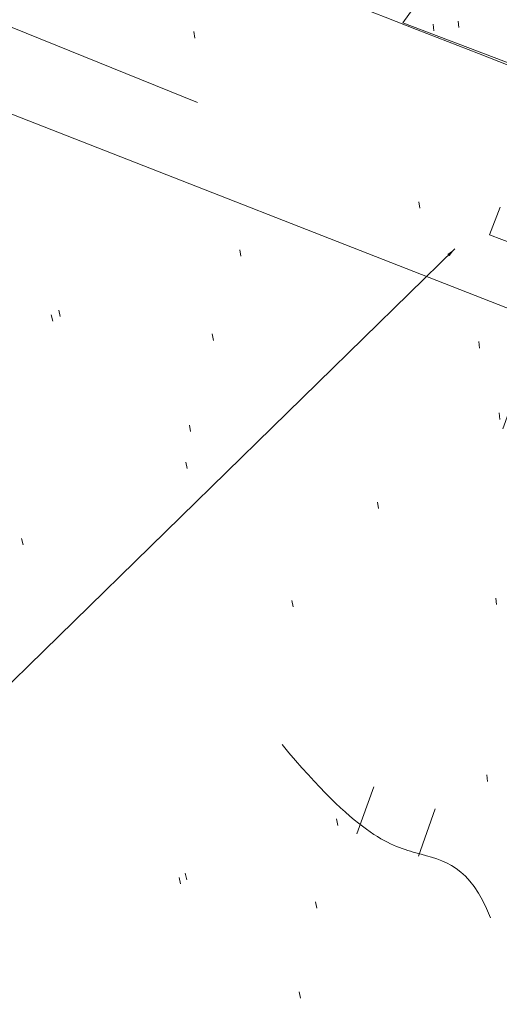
# Model space of a CAD drawing. Extents: x 413123 to 1465301, y 377724 to 504150.
# Tile 64 of 256: x 1463248 to 1463255, y 433248 to 433264. Entities that reach past the tile are written whole.
import ezdxf

# ---------------------------------------------------------------- set-up
doc = ezdxf.new("R2010")
doc.units = 0
doc.header["$MEASUREMENT"] = 0
for name, pattern in [('DGN Style 1', [8.732639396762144, 0.01453018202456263, -8.71810921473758]), ('DGN Style 2', [14.530182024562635, 8.71810921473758, -5.812072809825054]), ('DGN Style 3', [20.34225483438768, 14.53018202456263, -5.812072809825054]), ('DGN Style 4', [23.262821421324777, 11.62414561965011, -5.812072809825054, 0.01453018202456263, -5.812072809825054]), ('DGN Style 5', [10.171127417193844, 4.35905460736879, -5.812072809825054]), ('DGN Style 6', [27.636406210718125, 10.17112741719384, -5.812072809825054, 0.01453018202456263, -5.812072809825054, 0.01453018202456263, -5.812072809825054]), ('DGN Style 7', [29.06036404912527, 13.07716382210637, -5.812072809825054, 4.35905460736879, -5.812072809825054]), ('drainage01', [1.5999968, 0.8499983, -0.7499985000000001]), ('gasex', [0])]:
    doc.linetypes.add(name, pattern=pattern)
for name, color, linetype, lineweight in [('DR_X_Cells', 151, 'DGN Style 2', 0), ('DR_X_Cells (Construction)', 151, 'DGN Style 2', 0), ('DR_X_Storm_Sewer', 151, 'DGN Style 5', 0), ('DR_X_Text', 7, 'Continuous', 0), ('GK_Drainage_Nodes (Construction)', 7, 'Continuous', 53), ('PV_X_Curb', 120, 'DGN Style 1', 0), ('PV_X_EOP', 7, 'DGN Style 3', 0), ('UT_X_Gas', 40, 'gasex', 0), ('UT_X_Misc_Cells', 7, 'Continuous', 0)]:
    doc.layers.add(name, color=color, linetype=linetype, lineweight=lineweight)
doc.layers.add('SV_Observation (Construction)', color=97, linetype='DGN Style 1', lineweight=0, transparency=0.9)
doc.styles.add('X_Straight-Normal LS 0.50_0', font='calibril.ttf')
doc.dimstyles.new('X_Dec-0  Masked  Straight', dxfattribs={"dimtxt": 0.13999972, "dimasz": 0.13999972, "dimexe": 0.06999986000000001, "dimexo": 0.06999986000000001, "dimgap": 0.06999986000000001, "dimtad": 1, "dimdec": 0, "dimzin": 3, "dimdsep": 46, "dimtxsty": 'X_Straight-Normal LS 0.50_0', "dimcen": 0, "dimclrd": 7, "dimclre": 7, "dimaunit": 1, "dimadec": 4, "dimazin": 2, "dimtfac": 1, "dimtdec": 0, "dimtofl": 0, "dimtmove": 1, "dimatfit": 1, "dimfxl": 1, "dimtolj": 1, "dimtzin": 3, "dimlwd": 0, "dimlwe": 0, "dimarcsym": 0})

# ---------------------------------------------------------------- blocks, each defined once
blk = doc.blocks.new('PLP_3')
at = {"layer": 'UT_X_Misc_Cells', "color": 1, "linetype": 'Continuous', "lineweight": 0}
for p, q in [((0.04283333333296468, 0.1599999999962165), (0.08533333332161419, 0.1599999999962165)), ((0.02575000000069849, 0.09624999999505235), (0.08533333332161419, 0.09624999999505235))]:
    blk.add_line(p, q, dxfattribs=at)
at = {"layer": 'UT_X_Misc_Cells', "color": 1, "linetype": 'Continuous', "lineweight": 0, "flags": 128}
blk.add_lwpolyline([(0.0428333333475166, 0.1600000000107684), (-0.03749999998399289, -0.139999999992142), (0.08250000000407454, -0.139999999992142)], dxfattribs=at)
at = {"layer": 'UT_X_Misc_Cells', "color": 1, "linetype": 'Continuous', "lineweight": 0}
blk.add_circle((0, 7.275957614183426e-12), 0.065, dxfattribs=at)
at = {"layer": 'UT_X_Misc_Cells', "color": 1, "linetype": 'Continuous', "lineweight": 0, "extrusion": (0, 0, -1)}
blk.add_arc((-0.08595833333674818, 0.1281250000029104), 0.03188112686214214, 88.8766972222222, 271.1233027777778, dxfattribs=at)
blk = doc.blocks.new('CB22B-X_14')
at = {"layer": 'DR_X_Cells', "color": 151, "linetype": 'Continuous', "lineweight": 0}
for p, q in [((-1.145831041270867, -0.6130853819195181), (0.6130853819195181, 1.145831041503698)), ((-1.145831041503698, 0.5182854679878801), (-0.5182854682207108, 1.145831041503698)), ((-0.5472058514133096, -1.145831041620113), (1.145831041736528, 0.5472058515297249)), ((0.5841649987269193, -1.145831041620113), (1.145831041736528, -0.5841649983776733))]:
    blk.add_line(p, q, dxfattribs=at)
at = {"layer": 'DR_X_Cells', "color": 151, "linetype": 'drainage01', "lineweight": 0}
blk.add_3dface([(-1.666663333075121, 1.666663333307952), (1.666663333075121, 1.666663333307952), (1.666663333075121, -1.666663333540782), (-1.666663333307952, -1.666663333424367)], dxfattribs=at)
at = {"layer": 'DR_X_Cells', "color": 151, "linetype": 'Continuous', "lineweight": 0}
blk.add_3dface([(-1.145831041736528, 1.145831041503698), (1.145831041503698, 1.145831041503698), (1.145831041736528, -1.145831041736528), (-1.145831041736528, -1.145831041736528)], dxfattribs=at)
at = {"layer": 'DR_X_Cells (Construction)', "color": 20, "linetype": 'drainage01', "lineweight": 0}
blk.add_3dface([(-0.9999980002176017, 0.9999979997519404), (0.9999980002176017, 0.9999979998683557), (0.9999980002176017, -0.999997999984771), (-0.9999980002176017, -0.999997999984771)], dxfattribs=at)
at = {"layer": 'GK_Drainage_Nodes (Construction)', "color": 21, "linetype": 'DGN Style 2', "lineweight": 53}
blk.add_point((4.656612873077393e-10, 1.666663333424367), dxfattribs=at)
at = {"layer": 'GK_Drainage_Nodes (Construction)', "color": 61, "linetype": 'DGN Style 6', "lineweight": 53}
for p in [(0, 0.999997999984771), (-0.9999979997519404, 0), (0.9999980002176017, 0), (2.328306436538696e-10, -0.999997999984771)]:
    blk.add_point(p, dxfattribs=at)
at = {"layer": 'GK_Drainage_Nodes (Construction)', "color": 151, "linetype": 'DGN Style 7', "lineweight": 53}
blk.add_point((2.328306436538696e-10, 0), dxfattribs=at)
at = {"layer": 'GK_Drainage_Nodes (Construction)', "color": 21, "linetype": 'DGN Style 5', "lineweight": 53}
blk.add_point((2.328306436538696e-10, 0), dxfattribs=at)
at = {"layer": 'GK_Drainage_Nodes (Construction)', "color": 40, "linetype": 'DGN Style 4', "lineweight": 53}
blk.add_point((2.328306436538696e-10, 0), dxfattribs=at)
at = {"layer": 'GK_Drainage_Nodes (Construction)', "color": 223, "linetype": 'DGN Style 1', "lineweight": 53}
blk.add_point((2.328306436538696e-10, -1.666663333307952), dxfattribs=at)

msp = doc.modelspace()

# ---------------------------------------------------------------- linework, layer by layer
at = {"layer": 'DR_X_Storm_Sewer', "ltscale": 2}
for p, q in [((1463383.17000988, 433210.8671122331, 571.8282416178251), (1463143.657296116, 433307.4346272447, 571.8282416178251)), ((1463382.422141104, 433209.0122019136, 571.8282416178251), (1463142.909427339, 433305.5797169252, 571.8282416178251))]:
    msp.add_line(p, q, dxfattribs=at)
at = {"layer": 'DR_X_Storm_Sewer'}
for p, q in [((1463256.4969804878, 433261.37101763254, 571.4172771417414), (1463252.788902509, 433251.08317407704, 571.4172771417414)), ((1463257.43773802, 433261.03193760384, 571.4172771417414), (1463253.7296600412, 433250.74409404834, 571.4172771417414))]:
    msp.add_line(p, q, dxfattribs=at)
at = {"layer": 'DR_X_Text'}
msp.add_open_spline([(1463251.646048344, 433252.4472658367), (1463252.788902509, 433251.0831740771, 571.4172771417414), (1463253.729660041, 433250.7440940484, 571.4172771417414), (1463254.523182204, 433250.6048926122), (1463254.830076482, 433249.7988543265)], degree=3, dxfattribs=at)
at = {"layer": 'PV_X_Curb'}
for points, knots in [([(1463034.114341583, 433358.5354235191, 570.967442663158), (1463034.382762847, 433357.8525596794, 570.9829174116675), (1463034.902669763, 433356.6746703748, 570.9791408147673), (1463036.322057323, 433354.5205973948, 570.6849760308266), (1463037.748960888, 433352.2020754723, 570.6878951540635), (1463040.018756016, 433349.1857511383, 570.9427811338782), (1463042.639031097, 433346.7780487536, 570.7955674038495), (1463044.970687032, 433345.5933757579, 570.8824061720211), (1463045.921303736, 433345.2188641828, 570.878208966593), (1463051.106075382, 433343.1762354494, 570.8553169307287), (1463056.290847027, 433341.1336067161, 570.8324248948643), (1463061.475618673, 433339.0909779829, 570.809532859), (1463062.018547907, 433338.9041474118, 570.7725412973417), (1463062.561477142, 433338.7173168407, 570.7355497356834), (1463063.104406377, 433338.5304862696, 570.6985581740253), (1463069.657625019, 433335.9461940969, 570.7210719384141), (1463076.21084366, 433333.3619019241, 570.7435857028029), (1463082.764062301, 433330.7776097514, 570.7660994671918), (1463087.246478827, 433329.0023655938, 570.8028168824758), (1463091.728895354, 433327.2271214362, 570.8395342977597), (1463096.211311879, 433325.4518772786, 570.8762517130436), (1463096.878442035, 433325.1897515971, 570.9638925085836), (1463097.545572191, 433324.9276259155, 571.0515333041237), (1463098.212702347, 433324.6655002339, 571.1391740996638), (1463104.831686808, 433322.094946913, 571.1640382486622), (1463111.45067127, 433319.524393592, 571.1889023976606), (1463118.069655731, 433316.953840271, 571.2137665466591), (1463125.957183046, 433313.9138789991, 571.1851535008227), (1463133.844710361, 433310.8739177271, 571.1565404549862), (1463141.732237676, 433307.8339564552, 571.1279274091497), (1463145.767175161, 433306.241790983, 571.1313455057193), (1463149.802112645, 433304.6496255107, 571.134763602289), (1463153.83705013, 433303.0574600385, 571.1381816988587), (1463154.355066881, 433302.8054079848, 571.0924572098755), (1463154.873083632, 433302.5533559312, 571.0467327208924), (1463155.391100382, 433302.3013038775, 571.0010082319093), (1463159.740180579, 433300.5574304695, 571.007755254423), (1463164.089260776, 433298.8135570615, 571.0145022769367), (1463168.438340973, 433297.0696836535, 571.0212492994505), (1463173.76020955, 433294.9893866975, 571.0517121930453), (1463179.082078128, 433292.9090897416, 571.0821750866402), (1463184.403946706, 433290.8287927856, 571.1126379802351), (1463184.927832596, 433290.6024130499, 571.183469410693), (1463185.451718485, 433290.3760333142, 571.254300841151), (1463185.975604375, 433290.1496535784, 571.3251322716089), (1463193.283059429, 433287.4009373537, 571.3274320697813), (1463200.590514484, 433284.6522211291, 571.3297318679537), (1463207.897969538, 433281.9035049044, 571.3320316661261), (1463214.611583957, 433279.3049910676, 571.3660593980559), (1463221.325198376, 433276.7064772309, 571.4000871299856), (1463228.038812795, 433274.1079633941, 571.4341148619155), (1463234.876881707, 433271.4003319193, 571.5030017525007), (1463241.714950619, 433268.6927004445, 571.5718886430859), (1463248.553019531, 433265.9850689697, 571.6407755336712), (1463252.53367608, 433264.4224603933, 571.6987979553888), (1463256.514332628, 433262.8598518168, 571.7568203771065), (1463260.494989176, 433261.2972432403, 571.8148427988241), (1463261.18962272, 433261.0748617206, 571.7422662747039), (1463261.884256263, 433260.8524802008, 571.6696897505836), (1463262.578889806, 433260.6300986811, 571.5971132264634), (1463267.974277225, 433258.4984942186, 571.5913249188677), (1463273.369664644, 433256.3668897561, 571.5855366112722), (1463278.765052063, 433254.2352852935, 571.5797483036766), (1463284.039124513, 433252.1341649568, 571.626583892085), (1463289.313196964, 433250.0330446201, 571.6734194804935), (1463294.587269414, 433247.9319242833, 571.7202550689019), (1463295.147837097, 433247.7325865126, 571.8045569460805), (1463295.70840478, 433247.533248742, 571.8888588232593), (1463296.268972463, 433247.3339109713, 571.9731607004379), (1463303.262539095, 433244.6091737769, 572.0038664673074), (1463310.256105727, 433241.8844365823, 572.034572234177), (1463317.249672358, 433239.1596993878, 572.0652780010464), (1463324.8255847, 433236.206749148, 572.1003223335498), (1463332.401497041, 433233.2537989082, 572.1353666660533), (1463339.977409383, 433230.3008486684, 572.1704109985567), (1463346.624217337, 433227.6724527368, 572.1699621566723), (1463353.271025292, 433225.044056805, 572.1695133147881), (1463359.917833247, 433222.4156608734, 572.1690644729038), (1463363.666535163, 433220.9685334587, 572.1740861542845), (1463367.415237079, 433219.521406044, 572.1791078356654), (1463371.163938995, 433218.0742786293, 572.1841295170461), (1463371.754596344, 433217.8301906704, 572.1047293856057), (1463372.345253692, 433217.5861027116, 572.0253292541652), (1463372.935911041, 433217.3420147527, 571.9459291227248), (1463380.338603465, 433214.4611246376, 571.9041823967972), (1463387.741295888, 433211.5802345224, 571.8624356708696), (1463395.143988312, 433208.6993444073, 571.8206889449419), (1463403.121855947, 433205.5721027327, 571.8539167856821), (1463411.099723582, 433202.4448610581, 571.8871446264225), (1463419.077591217, 433199.3176193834, 571.9203724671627), (1463419.407565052, 433199.1647159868, 571.9396248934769), (1463419.737538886, 433199.0118125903, 571.9588773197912), (1463420.067512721, 433198.8589091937, 571.9781297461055)], [0, 0, 0, 0, 0.004163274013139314, 0.007301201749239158, 0.0146979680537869, 0.01957460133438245, 0.02877745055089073, 0.03448275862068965, 0.03448275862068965, 0.03448275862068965, 0.06896551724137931, 0.06896551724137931, 0.06896551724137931, 0.1034482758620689, 0.1034482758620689, 0.1034482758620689, 0.1379310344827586, 0.1379310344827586, 0.1379310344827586, 0.1724137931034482, 0.1724137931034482, 0.1724137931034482, 0.2068965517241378, 0.2068965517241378, 0.2068965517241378, 0.2413793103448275, 0.2413793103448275, 0.2413793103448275, 0.2758620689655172, 0.2758620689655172, 0.2758620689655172, 0.3103448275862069, 0.3103448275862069, 0.3103448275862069, 0.3448275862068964, 0.3448275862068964, 0.3448275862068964, 0.3793103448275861, 0.3793103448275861, 0.3793103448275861, 0.4137931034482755, 0.4137931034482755, 0.4137931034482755, 0.4482758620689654, 0.4482758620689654, 0.4482758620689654, 0.4827586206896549, 0.4827586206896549, 0.4827586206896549, 0.5172413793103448, 0.5172413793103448, 0.5172413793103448, 0.5517241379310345, 0.5517241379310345, 0.5517241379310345, 0.5862068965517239, 0.5862068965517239, 0.5862068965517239, 0.6206896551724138, 0.6206896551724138, 0.6206896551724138, 0.6551724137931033, 0.6551724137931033, 0.6551724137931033, 0.6896551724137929, 0.6896551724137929, 0.6896551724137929, 0.7241379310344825, 0.7241379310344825, 0.7241379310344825, 0.7586206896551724, 0.7586206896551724, 0.7586206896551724, 0.7931034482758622, 0.7931034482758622, 0.7931034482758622, 0.8275862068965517, 0.8275862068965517, 0.8275862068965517, 0.8620689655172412, 0.8620689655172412, 0.8620689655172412, 0.8965517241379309, 0.8965517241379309, 0.8965517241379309, 0.9310344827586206, 0.9310344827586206, 0.9310344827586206, 0.9655172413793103, 0.9655172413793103, 0.9655172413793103, 1, 1, 1, 1]), ([(1463694.730807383, 433042.1012902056, 573.2000085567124), (1463688.122071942, 433044.6665198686, 573.2117681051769), (1463681.5133365, 433047.2317495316, 573.2235276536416), (1463674.904601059, 433049.7969791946, 573.2352872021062), (1463669.906627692, 433051.7384291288, 573.2422034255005), (1463664.908654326, 433053.679879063, 573.249119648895), (1463659.910680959, 433055.6213289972, 573.2560358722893), (1463659.31440991, 433055.8530469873, 573.3282538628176), (1463658.718138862, 433056.0847649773, 573.400471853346), (1463658.121867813, 433056.3164829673, 573.4726898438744), (1463656.811811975, 433056.8455353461, 573.4691755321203), (1463655.501756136, 433057.3745877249, 573.4656612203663), (1463654.191700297, 433057.9036401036, 573.4621469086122), (1463647.078403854, 433060.7016199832, 573.4311409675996), (1463639.965107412, 433063.4995998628, 573.4001350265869), (1463632.851810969, 433066.2975797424, 573.3691290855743), (1463626.603526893, 433068.7760307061, 573.3262890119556), (1463620.355242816, 433071.25448167, 573.2834489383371), (1463614.10695874, 433073.7329326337, 573.2406088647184), (1463606.821724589, 433076.5483492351, 573.1778320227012), (1463599.536490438, 433079.3637658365, 573.1150551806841), (1463592.251256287, 433082.1791824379, 573.052278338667), (1463585.048675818, 433085.0513616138, 572.9767093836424), (1463577.846095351, 433087.9235407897, 572.901140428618), (1463570.643514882, 433090.7957199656, 572.8255714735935), (1463568.520856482, 433091.6009161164, 572.8136526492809), (1463566.398198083, 433092.4061122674, 572.8017338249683), (1463564.275539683, 433093.2113084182, 572.7898150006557), (1463563.658286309, 433093.4932407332, 572.723361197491), (1463563.041032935, 433093.7751730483, 572.6569073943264), (1463562.423779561, 433094.0571053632, 572.5904535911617), (1463557.897842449, 433095.8076798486, 572.5495712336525), (1463553.371905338, 433097.5582543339, 572.5086888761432), (1463548.845968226, 433099.3088288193, 572.4678065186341), (1463541.746736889, 433102.0973839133, 572.4116307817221), (1463534.647505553, 433104.8859390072, 572.3554550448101), (1463527.548274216, 433107.6744941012, 572.2992793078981), (1463527.099574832, 433107.8541490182, 572.3819727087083), (1463526.650875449, 433108.0338039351, 572.4646661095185), (1463526.202176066, 433108.2134588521, 572.5473595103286), (1463518.442801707, 433111.2934591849, 572.5872886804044), (1463510.683427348, 433114.3734595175, 572.6272178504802), (1463502.924052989, 433117.4534598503, 572.6671470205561), (1463495.101662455, 433120.5759616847, 572.6180249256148), (1463487.279271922, 433123.6984635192, 572.5689028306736), (1463479.456881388, 433126.8209653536, 572.5197807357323), (1463474.540841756, 433128.7396558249, 572.5305568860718), (1463469.624802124, 433130.6583462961, 572.5413330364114), (1463464.708762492, 433132.5770367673, 572.5521091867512), (1463464.15178183, 433132.7738995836, 572.4839343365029), (1463463.594801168, 433132.9707623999, 572.4157594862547), (1463463.037820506, 433133.1676252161, 572.3475846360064), (1463455.395093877, 433136.1460172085, 572.2965798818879), (1463447.752367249, 433139.1244092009, 572.2455751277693), (1463440.10964062, 433142.1028011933, 572.1945703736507), (1463439.463345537, 433142.3911085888, 572.2249332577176), (1463438.817050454, 433142.6794159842, 572.2552961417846), (1463438.170755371, 433142.9677233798, 572.2856590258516), (1463431.589276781, 433145.5431962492, 572.3185177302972), (1463425.007798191, 433148.1186691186, 572.351376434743), (1463418.4263196, 433150.6941419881, 572.3842351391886), (1463413.565512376, 433152.6091060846, 572.3506952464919), (1463408.704705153, 433154.5240701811, 572.3171553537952), (1463403.843897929, 433156.4390342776, 572.2836154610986), (1463402.295983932, 433157.0721267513, 572.2966227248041), (1463400.748069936, 433157.7052192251, 572.3096299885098), (1463399.20015594, 433158.3383116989, 572.3226372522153), (1463398.571326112, 433158.6030358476, 572.2531442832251), (1463397.942496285, 433158.8677599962, 572.1836513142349), (1463397.313666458, 433159.1324841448, 572.1141583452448), (1463389.499427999, 433162.1494767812, 572.1431257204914), (1463381.68518954, 433165.1664694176, 572.172093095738), (1463373.87095108, 433168.1834620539, 572.2010604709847), (1463373.202610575, 433168.4242856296, 572.2485422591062), (1463372.53427007, 433168.6651092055, 572.2960240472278), (1463371.865929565, 433168.9059327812, 572.3435058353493), (1463366.852918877, 433170.8940812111, 572.309207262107), (1463361.839908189, 433172.882229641, 572.2749086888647), (1463356.826897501, 433174.8703780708, 572.2406101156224), (1463350.263613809, 433177.4130764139, 572.2105829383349), (1463343.700330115, 433179.955774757, 572.1805557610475), (1463337.137046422, 433182.4984731, 572.1505285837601), (1463332.732110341, 433184.1753668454, 572.1399057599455), (1463328.327174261, 433185.8522605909, 572.129282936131), (1463323.922238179, 433187.5291543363, 572.1186601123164), (1463323.550514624, 433187.6736224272, 572.0672464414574), (1463323.17879107, 433187.8180905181, 572.0158327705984), (1463322.807067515, 433187.9625586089, 571.9644190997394), (1463314.242457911, 433191.4677850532, 571.9189611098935), (1463305.677848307, 433194.9730114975, 571.8735031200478), (1463297.113238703, 433198.4782379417, 571.8280451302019), (1463296.447798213, 433198.6498683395, 571.8729159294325), (1463295.782357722, 433198.8214987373, 571.917786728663), (1463295.116917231, 433198.9931291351, 571.9626575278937), (1463288.43623397, 433201.6173953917, 571.9595616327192), (1463281.755550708, 433204.2416616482, 571.9564657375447), (1463275.074867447, 433206.8659279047, 571.9533698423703), (1463270.698621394, 433208.5836220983, 571.955071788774), (1463266.322375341, 433210.3013162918, 571.9567737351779), (1463261.946129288, 433212.0190104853, 571.9584756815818), (1463261.255964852, 433212.2907585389, 571.8814296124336), (1463260.565800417, 433212.5625065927, 571.8043835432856), (1463259.875635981, 433212.8342546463, 571.7273374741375), (1463253.221984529, 433215.4661261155, 571.684237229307), (1463246.568333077, 433218.0979975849, 571.6411369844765), (1463239.914681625, 433220.7298690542, 571.5980367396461), (1463232.697418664, 433223.5591135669, 571.584901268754), (1463225.480155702, 433226.3883580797, 571.5717657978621), (1463218.262892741, 433229.2176025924, 571.5586303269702), (1463212.689928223, 433231.3845503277, 571.501804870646), (1463207.116963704, 433233.5514980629, 571.4449794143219), (1463201.543999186, 433235.7184457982, 571.3881539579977), (1463197.702392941, 433237.2969398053, 571.3824755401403), (1463193.860786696, 433238.8754338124, 571.376797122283), (1463190.01918045, 433240.4539278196, 571.3711187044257), (1463189.420555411, 433240.6641899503, 571.4587546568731), (1463188.821930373, 433240.874452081, 571.5463906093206), (1463188.223305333, 433241.0847142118, 571.6340265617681), (1463185.054584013, 433242.3131517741, 571.6250500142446), (1463181.885862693, 433243.5415893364, 571.6160734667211), (1463178.717141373, 433244.7700268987, 571.6070969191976), (1463171.181422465, 433247.7347391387, 571.5342143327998), (1463163.645703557, 433250.6994513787, 571.4613317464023), (1463156.10998465, 433253.6641636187, 571.3884491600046), (1463148.761307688, 433256.5197229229, 571.322577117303), (1463141.412630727, 433259.3752822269, 571.2567050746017), (1463134.063953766, 433262.2308415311, 571.1908330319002), (1463126.984343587, 433264.9936274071, 571.2120531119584), (1463119.904733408, 433267.756413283, 571.2332731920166), (1463112.82512323, 433270.519199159, 571.2544932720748), (1463106.948373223, 433272.8554993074, 571.272380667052), (1463101.071623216, 433275.1917994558, 571.290268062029), (1463095.19487321, 433277.5280996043, 571.3081554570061), (1463087.382378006, 433280.5556578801, 571.2445784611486), (1463079.569882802, 433283.583216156, 571.1810014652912), (1463071.757387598, 433286.6107744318, 571.1174244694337), (1463067.011834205, 433288.4980060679, 571.0790224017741), (1463062.266280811, 433290.385237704, 571.0406203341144), (1463057.520727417, 433292.27246934, 571.0022182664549), (1463052.596696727, 433294.1302708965, 570.9741905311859), (1463047.672666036, 433295.988072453, 570.946162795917), (1463042.748635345, 433297.8458740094, 570.9181350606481), (1463040.996474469, 433298.028892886, 570.6600759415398), (1463037.884741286, 433298.0614564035, 570.3732611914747), (1463033.533792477, 433297.4811137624, 570.213053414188), (1463028.578927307, 433295.8351240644, 570.8846791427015), (1463025.750437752, 433293.3300609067, 570.5443428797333), (1463024.222435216, 433291.00068514, 570.5092220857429), (1463023.412434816, 433289.7658735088, 570.490604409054), (1463022.602434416, 433288.5310618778, 570.4719867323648), (1463021.792434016, 433287.2962502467, 570.4533690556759), (1463021.001432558, 433285.3732457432, 570.5012869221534), (1463020.2104311, 433283.4502412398, 570.549204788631), (1463019.419429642, 433281.5272367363, 570.5971226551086), (1463018.531487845, 433279.3825151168, 570.6481372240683), (1463017.643546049, 433277.2377934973, 570.6991517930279), (1463016.755604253, 433275.0930718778, 570.7501663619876), (1463014.741467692, 433270.0950215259, 570.9656913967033), (1463012.727331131, 433265.096971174, 571.181216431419), (1463010.71319457, 433260.0989208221, 571.3967414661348)], [0, 0, 0, 0, 0.01923076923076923, 0.01923076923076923, 0.01923076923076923, 0.03846153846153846, 0.03846153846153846, 0.03846153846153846, 0.05769230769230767, 0.05769230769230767, 0.05769230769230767, 0.07692307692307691, 0.07692307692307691, 0.07692307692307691, 0.09615384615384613, 0.09615384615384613, 0.09615384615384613, 0.1153846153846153, 0.1153846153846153, 0.1153846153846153, 0.1346153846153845, 0.1346153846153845, 0.1346153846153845, 0.1538461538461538, 0.1538461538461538, 0.1538461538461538, 0.1730769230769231, 0.1730769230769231, 0.1730769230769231, 0.1923076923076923, 0.1923076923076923, 0.1923076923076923, 0.2115384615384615, 0.2115384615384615, 0.2115384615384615, 0.2307692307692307, 0.2307692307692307, 0.2307692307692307, 0.25, 0.25, 0.25, 0.269230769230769, 0.269230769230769, 0.269230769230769, 0.2884615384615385, 0.2884615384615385, 0.2884615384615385, 0.3076923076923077, 0.3076923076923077, 0.3076923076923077, 0.3269230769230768, 0.3269230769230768, 0.3269230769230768, 0.3461538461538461, 0.3461538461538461, 0.3461538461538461, 0.3653846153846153, 0.3653846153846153, 0.3653846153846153, 0.3846153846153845, 0.3846153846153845, 0.3846153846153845, 0.4038461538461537, 0.4038461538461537, 0.4038461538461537, 0.423076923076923, 0.423076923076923, 0.423076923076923, 0.4423076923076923, 0.4423076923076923, 0.4423076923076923, 0.4615384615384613, 0.4615384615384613, 0.4615384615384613, 0.4807692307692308, 0.4807692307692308, 0.4807692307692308, 0.5, 0.5, 0.5, 0.5192307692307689, 0.5192307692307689, 0.5192307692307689, 0.538461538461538, 0.538461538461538, 0.538461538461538, 0.5576923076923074, 0.5576923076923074, 0.5576923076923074, 0.576923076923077, 0.576923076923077, 0.576923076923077, 0.5961538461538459, 0.5961538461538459, 0.5961538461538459, 0.6153846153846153, 0.6153846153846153, 0.6153846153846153, 0.6346153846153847, 0.6346153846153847, 0.6346153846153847, 0.6538461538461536, 0.6538461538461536, 0.6538461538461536, 0.673076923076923, 0.673076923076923, 0.673076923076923, 0.6923076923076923, 0.6923076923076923, 0.6923076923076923, 0.7115384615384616, 0.7115384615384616, 0.7115384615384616, 0.7307692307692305, 0.7307692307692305, 0.7307692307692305, 0.7499999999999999, 0.7499999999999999, 0.7499999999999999, 0.7692307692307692, 0.7692307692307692, 0.7692307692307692, 0.7884615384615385, 0.7884615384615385, 0.7884615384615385, 0.8076923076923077, 0.8076923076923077, 0.8076923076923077, 0.826923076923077, 0.826923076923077, 0.826923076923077, 0.846153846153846, 0.846153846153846, 0.846153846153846, 0.8653846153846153, 0.8653846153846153, 0.8653846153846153, 0.8846153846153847, 0.8846153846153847, 0.8846153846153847, 0.9038461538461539, 0.9038461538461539, 0.9038461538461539, 0.9087225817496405, 0.9125585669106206, 0.9159702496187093, 0.9230769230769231, 0.9230769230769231, 0.9230769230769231, 0.9423076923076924, 0.9423076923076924, 0.9423076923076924, 0.9615384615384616, 0.9615384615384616, 0.9615384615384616, 0.9807692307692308, 0.9807692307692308, 0.9807692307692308, 1, 1, 1, 1])]:
    msp.add_open_spline(points, degree=3, knots=knots, dxfattribs=at)
at = {"layer": 'PV_X_EOP'}
for points, knots in [([(1463033.539703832, 433358.668730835, 570.9312826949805), (1463033.78085339, 433357.7791180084, 570.9319642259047), (1463034.311810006, 433356.414696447, 570.9129230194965), (1463035.936664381, 433354.210215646, 570.7574772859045), (1463037.392149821, 433351.9520015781, 570.7191112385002), (1463039.598433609, 433348.7987445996, 570.7996873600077), (1463042.441302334, 433346.5539274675, 570.6747714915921), (1463044.712350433, 433345.0075174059, 570.6881225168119), (1463045.691659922, 433344.6760572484, 570.6008205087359), (1463046.330306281, 433344.4598990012, 570.5438874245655), (1463046.96895264, 433344.243740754, 570.486954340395), (1463047.607598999, 433344.0275825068, 570.4300212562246), (1463047.46569072, 433343.5095853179, 570.4737916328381), (1463047.32378244, 433342.9915881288, 570.5175620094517), (1463047.181874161, 433342.4735909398, 570.5613323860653), (1463047.962688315, 433342.1715041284, 570.5523071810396), (1463048.74350247, 433341.8694173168, 570.5432819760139), (1463049.524316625, 433341.5673305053, 570.5342567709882), (1463049.723445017, 433342.0454324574, 570.5031497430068), (1463049.92257341, 433342.5235344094, 570.4720427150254), (1463050.121701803, 433343.0016363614, 570.4409356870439), (1463054.363252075, 433341.3299102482, 570.4898514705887), (1463058.604802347, 433339.658184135, 570.5387672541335), (1463062.84635262, 433337.9864580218, 570.5876830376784), (1463069.380437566, 433335.4247592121, 570.6248076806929), (1463075.914522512, 433332.8630604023, 570.6619323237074), (1463082.448607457, 433330.3013615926, 570.699056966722), (1463087.637972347, 433328.22388055, 570.7205322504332), (1463092.827337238, 433326.1463995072, 570.7420075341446), (1463098.016702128, 433324.0689184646, 570.7634828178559), (1463104.657268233, 433321.5116641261, 570.769767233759), (1463111.297834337, 433318.9544097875, 570.7760516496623), (1463117.938400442, 433316.3971554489, 570.7823360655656), (1463125.924840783, 433313.2674390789, 570.73748834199), (1463133.911281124, 433310.1377227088, 570.6926406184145), (1463141.897721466, 433307.0080063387, 570.647792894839), (1463141.717745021, 433306.5125578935, 570.6799613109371), (1463141.537768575, 433306.0171094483, 570.7121297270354), (1463141.35779213, 433305.5216610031, 570.7442981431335), (1463142.229950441, 433305.2201381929, 570.7485050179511), (1463143.102108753, 433304.9186153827, 570.7527118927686), (1463143.974267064, 433304.6170925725, 570.7569187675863), (1463144.185348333, 433305.0788176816, 570.735481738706), (1463144.396429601, 433305.5405427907, 570.7140447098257), (1463144.607510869, 433306.0022678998, 570.6926076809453), (1463147.58473388, 433304.8543661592, 570.7341019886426), (1463150.56195689, 433303.7064644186, 570.7755962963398), (1463153.539179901, 433302.558562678, 570.817090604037), (1463158.44037952, 433300.5705139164, 570.826934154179), (1463163.341579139, 433298.5824651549, 570.8367777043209), (1463168.242778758, 433296.5944163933, 570.8466212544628), (1463174.091388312, 433294.2251577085, 570.8787504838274), (1463179.939997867, 433291.8558990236, 570.9108797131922), (1463185.788607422, 433289.4866403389, 570.9430089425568), (1463193.090936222, 433286.8080451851, 571.0096381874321), (1463200.393265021, 433284.1294500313, 571.0762674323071), (1463207.695593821, 433281.4508548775, 571.1428966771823), (1463214.34865388, 433278.828976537, 571.1804566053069), (1463221.001713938, 433276.2070981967, 571.2180165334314), (1463227.654773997, 433273.5852198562, 571.2555764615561), (1463234.593717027, 433270.8614597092, 571.311327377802), (1463241.532660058, 433268.1376995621, 571.3670782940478), (1463248.471603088, 433265.413939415, 571.4228292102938), (1463251.006317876, 433264.4249023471, 571.4376305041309), (1463253.541032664, 433263.4358652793, 571.452431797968), (1463256.075747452, 433262.4468282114, 571.4672330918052), (1463255.94008792, 433261.9072334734, 571.4705339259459), (1463255.804428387, 433261.3676387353, 571.4738347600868), (1463255.668768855, 433260.8280439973, 571.4771355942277), (1463256.445551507, 433260.5848901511, 571.4871075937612), (1463257.222334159, 433260.3417363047, 571.4970795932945), (1463257.999116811, 433260.0985824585, 571.507051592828), (1463258.226294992, 433260.5106164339, 571.4958264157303), (1463258.453473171, 433260.9226504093, 571.4846012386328), (1463258.680651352, 433261.3346843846, 571.4733760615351), (1463259.925804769, 433260.8493021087, 571.4829525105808), (1463261.170958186, 433260.3639198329, 571.4925289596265), (1463262.416111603, 433259.878537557, 571.5021054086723), (1463267.791649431, 433257.7869022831, 571.5241727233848), (1463273.167187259, 433255.6952670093, 571.5462400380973), (1463278.542725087, 433253.6036317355, 571.5683073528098), (1463284.352399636, 433251.3217999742, 571.5814787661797), (1463290.162074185, 433249.039968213, 571.5946501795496), (1463295.971748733, 433246.7581364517, 571.6078215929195), (1463302.949122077, 433244.0521724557, 571.6351321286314), (1463309.926495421, 433241.3462084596, 571.6624426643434), (1463316.903868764, 433238.6402444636, 571.6897532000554), (1463324.563747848, 433235.6405621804, 571.7285381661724), (1463332.223626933, 433232.6408798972, 571.7673231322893), (1463339.883506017, 433229.641197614, 571.8061080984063), (1463346.449952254, 433227.0690864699, 571.8205958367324), (1463353.01639849, 433224.4969753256, 571.8350835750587), (1463359.582844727, 433221.9248641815, 571.8495713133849), (1463363.961849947, 433220.2403229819, 571.8408310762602), (1463368.340855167, 433218.5557817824, 571.8320908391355), (1463372.719860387, 433216.8712405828, 571.8233506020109), (1463380.126525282, 433213.9587859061, 571.7905530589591), (1463387.533190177, 433211.0463312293, 571.7577555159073), (1463394.939855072, 433208.1338765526, 571.7249579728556), (1463402.425974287, 433205.1637758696, 571.7534560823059), (1463409.912093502, 433202.1936751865, 571.7819541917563), (1463417.398212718, 433199.2235745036, 571.8104523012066), (1463417.229394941, 433198.7682275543, 571.8194733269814), (1463417.060577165, 433198.3128806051, 571.8284943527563), (1463416.891759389, 433197.8575336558, 571.8375153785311), (1463417.692446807, 433197.4966240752, 571.8487103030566), (1463418.493134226, 433197.1357144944, 571.859905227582), (1463419.293821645, 433196.7748049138, 571.8711001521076), (1463419.475032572, 433197.247288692, 571.8477905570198), (1463419.6562435, 433197.7197724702, 571.8244809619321), (1463419.837454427, 433198.1922562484, 571.8011713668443), (1463419.83781155, 433198.2226624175, 571.7953862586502), (1463419.838168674, 433198.2530685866, 571.789601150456), (1463419.838525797, 433198.2834747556, 571.7838160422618)], [0, 0, 0, 0, 0.003968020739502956, 0.006425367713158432, 0.01199892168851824, 0.01581541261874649, 0.02326256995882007, 0.02777777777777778, 0.02777777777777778, 0.02777777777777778, 0.05555555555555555, 0.05555555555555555, 0.05555555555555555, 0.08333333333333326, 0.08333333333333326, 0.08333333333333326, 0.1111111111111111, 0.1111111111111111, 0.1111111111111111, 0.1388888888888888, 0.1388888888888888, 0.1388888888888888, 0.1666666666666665, 0.1666666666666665, 0.1666666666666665, 0.1944444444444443, 0.1944444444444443, 0.1944444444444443, 0.2222222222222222, 0.2222222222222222, 0.2222222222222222, 0.25, 0.25, 0.25, 0.2777777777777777, 0.2777777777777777, 0.2777777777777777, 0.3055555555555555, 0.3055555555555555, 0.3055555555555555, 0.333333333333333, 0.333333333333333, 0.333333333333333, 0.3611111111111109, 0.3611111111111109, 0.3611111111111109, 0.3888888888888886, 0.3888888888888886, 0.3888888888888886, 0.4166666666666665, 0.4166666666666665, 0.4166666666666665, 0.4444444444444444, 0.4444444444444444, 0.4444444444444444, 0.472222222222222, 0.472222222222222, 0.472222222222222, 0.5, 0.5, 0.5, 0.5277777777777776, 0.5277777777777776, 0.5277777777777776, 0.5555555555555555, 0.5555555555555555, 0.5555555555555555, 0.5833333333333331, 0.5833333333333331, 0.5833333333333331, 0.6111111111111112, 0.6111111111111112, 0.6111111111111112, 0.638888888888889, 0.638888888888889, 0.638888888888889, 0.6666666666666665, 0.6666666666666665, 0.6666666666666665, 0.6944444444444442, 0.6944444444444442, 0.6944444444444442, 0.722222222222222, 0.722222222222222, 0.722222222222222, 0.7499999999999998, 0.7499999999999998, 0.7499999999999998, 0.7777777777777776, 0.7777777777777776, 0.7777777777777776, 0.8055555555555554, 0.8055555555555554, 0.8055555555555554, 0.8333333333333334, 0.8333333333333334, 0.8333333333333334, 0.861111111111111, 0.861111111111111, 0.861111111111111, 0.8888888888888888, 0.8888888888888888, 0.8888888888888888, 0.9166666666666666, 0.9166666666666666, 0.9166666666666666, 0.9444444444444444, 0.9444444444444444, 0.9444444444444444, 0.9722222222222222, 0.9722222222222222, 0.9722222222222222, 1, 1, 1, 1]), ([(1463695.37345491, 433042.3269481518, 573.2056029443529), (1463695.118355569, 433042.4173281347, 573.1929567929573), (1463694.863256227, 433042.5077081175, 573.1803106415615), (1463694.608156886, 433042.5980881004, 573.1676644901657), (1463688.127196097, 433045.133574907, 573.1638691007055), (1463681.646235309, 433047.6690617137, 573.1600737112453), (1463675.165274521, 433050.2045485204, 573.1562783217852), (1463668.255959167, 433052.9440202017, 573.1540820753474), (1463661.346643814, 433055.6834918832, 573.1518858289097), (1463654.437328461, 433058.4229635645, 573.149689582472), (1463647.338400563, 433061.2071824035, 573.1301154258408), (1463640.239472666, 433063.9914012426, 573.1105412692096), (1463633.140544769, 433066.7756200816, 573.0909671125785), (1463626.823799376, 433069.2202639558, 573.0453158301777), (1463620.507053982, 433071.6649078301, 572.999664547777), (1463614.190308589, 433074.1095517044, 572.9540132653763), (1463606.930945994, 433076.9629614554, 572.8967218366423), (1463599.671583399, 433079.8163712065, 572.8394304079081), (1463592.412220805, 433082.6697809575, 572.7821389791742), (1463585.208613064, 433085.5359198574, 572.7224006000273), (1463578.005005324, 433088.4020587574, 572.6626622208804), (1463570.801397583, 433091.2681976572, 572.6029238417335), (1463563.539543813, 433094.1288766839, 572.5195568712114), (1463556.277690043, 433096.9895557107, 572.4361899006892), (1463549.015836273, 433099.8502347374, 572.3528229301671), (1463541.464235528, 433102.896740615, 572.3143753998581), (1463533.912634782, 433105.9432464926, 572.2759278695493), (1463526.361034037, 433108.9897523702, 572.2374803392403), (1463524.510466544, 433109.6486739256, 572.222419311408), (1463522.659899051, 433110.307595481, 572.2073582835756), (1463520.809331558, 433110.9665170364, 572.1922972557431), (1463520.996148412, 433111.478044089, 572.2051758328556), (1463521.182965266, 433111.9895711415, 572.2180544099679), (1463521.36978212, 433112.5010981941, 572.2309329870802), (1463520.520611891, 433112.8412018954, 572.2365752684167), (1463519.671441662, 433113.1813055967, 572.2422175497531), (1463518.822271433, 433113.5214092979, 572.2478598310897), (1463518.644435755, 433113.0349413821, 572.2388127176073), (1463518.466600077, 433112.5484734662, 572.229765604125), (1463518.288764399, 433112.0620055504, 572.2207184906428), (1463514.835464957, 433113.4033588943, 572.2367800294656), (1463511.382165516, 433114.7447122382, 572.2528415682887), (1463507.928866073, 433116.0860655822, 572.2689031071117), (1463493.594865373, 433121.7420238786, 572.2482959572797), (1463479.260864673, 433127.3979821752, 572.2276888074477), (1463464.926863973, 433133.0539404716, 572.2070816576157), (1463449.455525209, 433139.0728186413, 572.1640707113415), (1463433.984186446, 433145.0916968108, 572.1210597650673), (1463418.512847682, 433151.1105749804, 572.0780488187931), (1463413.328996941, 433153.1553309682, 572.0135393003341), (1463408.145146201, 433155.200086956, 571.9490297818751), (1463402.961295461, 433157.2448429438, 571.8845202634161), (1463403.132465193, 433157.7716799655, 571.9190447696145), (1463403.303634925, 433158.2985169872, 571.953569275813), (1463403.474804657, 433158.825354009, 571.9880937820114), (1463402.600267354, 433159.1613721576, 571.9863420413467), (1463401.725730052, 433159.4973903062, 571.984590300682), (1463400.851192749, 433159.8334084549, 571.9828385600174), (1463400.653049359, 433159.3552482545, 571.9439093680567), (1463400.454905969, 433158.8770880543, 571.9049801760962), (1463400.256762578, 433158.3989278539, 571.8660509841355), (1463399.322085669, 433158.774478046, 571.9116587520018), (1463398.387408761, 433159.150028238, 571.9572665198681), (1463397.452731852, 433159.5255784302, 572.0028742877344), (1463389.04126259, 433162.8168634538, 571.9920574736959), (1463380.629793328, 433166.1081484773, 571.9812406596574), (1463372.218324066, 433169.3994335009, 571.9704238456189), (1463367.156032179, 433171.3851717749, 571.9528553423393), (1463362.093740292, 433173.370910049, 571.9352868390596), (1463357.031448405, 433175.3566483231, 571.91771833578), (1463350.485608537, 433177.9162151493, 571.9032139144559), (1463343.93976867, 433180.4757819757, 571.8887094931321), (1463337.393928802, 433183.0353488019, 571.8742050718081), (1463332.955818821, 433184.7683232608, 571.8612483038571), (1463328.517708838, 433186.5012977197, 571.8482915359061), (1463324.079598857, 433188.2342721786, 571.835334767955), (1463307.834725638, 433194.592922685, 571.7755947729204), (1463291.58985242, 433200.9515731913, 571.7158547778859), (1463275.344979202, 433207.3102236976, 571.6561147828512), (1463270.255842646, 433209.3105723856, 571.6395679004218), (1463265.16670609, 433211.3109210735, 571.6230210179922), (1463260.077569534, 433213.3112697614, 571.6064741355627), (1463253.452444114, 433215.9179517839, 571.5595870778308), (1463246.827318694, 433218.5246338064, 571.5127000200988), (1463240.202193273, 433221.1313158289, 571.4658129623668), (1463232.962477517, 433223.9732301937, 571.4532933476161), (1463225.722761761, 433226.8151445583, 571.4407737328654), (1463218.483046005, 433229.6570589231, 571.4282541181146), (1463212.90690448, 433231.8646312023, 571.4088467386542), (1463207.330762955, 433234.0722034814, 571.3894393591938), (1463201.754621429, 433236.2797757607, 571.3700319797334), (1463194.142429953, 433239.2572758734, 571.3409586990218), (1463186.530238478, 433242.2347759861, 571.3118854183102), (1463178.918047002, 433245.2122760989, 571.2828121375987), (1463169.428496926, 433248.9128530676, 571.1919051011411), (1463159.93894685, 433252.6134300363, 571.1009980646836), (1463150.449396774, 433256.314007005, 571.0100910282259), (1463145.077359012, 433258.4557943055, 570.9673048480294), (1463139.70532125, 433260.5975816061, 570.9245186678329), (1463134.333283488, 433262.7393689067, 570.8817324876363), (1463132.297653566, 433263.5246301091, 570.8037126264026), (1463130.262023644, 433264.3098913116, 570.7256927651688), (1463128.226393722, 433265.0951525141, 570.6476729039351), (1463128.413443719, 433265.4813551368, 570.6980714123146), (1463128.600493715, 433265.8675577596, 570.748469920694), (1463128.787543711, 433266.2537603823, 570.7988684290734), (1463127.919822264, 433266.676285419, 570.7925938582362), (1463127.052100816, 433267.0988104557, 570.786319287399), (1463126.184379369, 433267.5213354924, 570.7800447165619), (1463126.004706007, 433267.0870623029, 570.7088488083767), (1463125.825032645, 433266.6527891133, 570.6376529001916), (1463125.645359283, 433266.2185159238, 570.5664569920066), (1463121.458270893, 433267.8591123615, 570.6667666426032), (1463117.271182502, 433269.4997087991, 570.7670762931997), (1463113.084094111, 433271.1403052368, 570.8673859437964), (1463107.189564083, 433273.4271367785, 570.8747985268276), (1463101.295034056, 433275.7139683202, 570.8822111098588), (1463095.400504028, 433278.0007998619, 570.88962369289), (1463087.576983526, 433281.0591137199, 570.8606773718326), (1463079.753463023, 433284.117427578, 570.8317310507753), (1463071.92994252, 433287.175741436, 570.8027847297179), (1463067.216062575, 433289.0371870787, 570.7609532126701), (1463062.502182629, 433290.8986327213, 570.7191216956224), (1463057.788302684, 433292.7600783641, 570.6772901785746), (1463055.438489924, 433293.6549933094, 570.597871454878), (1463053.088677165, 433294.5499082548, 570.5184527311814), (1463050.738864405, 433295.4448232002, 570.4390340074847), (1463050.919405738, 433295.974786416, 570.493206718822), (1463051.099947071, 433296.5047496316, 570.547379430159), (1463051.280488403, 433297.0347128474, 570.6015521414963), (1463050.479713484, 433297.3478403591, 570.5996470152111), (1463049.678938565, 433297.660967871, 570.5977418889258), (1463048.878163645, 433297.9740953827, 570.5958367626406), (1463048.616684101, 433297.4827268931, 570.554312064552), (1463048.355204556, 433296.9913584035, 570.5127873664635), (1463048.093725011, 433296.499989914, 570.471262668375), (1463046.16244202, 433297.1796919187, 570.4532430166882), (1463044.231159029, 433297.8593939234, 570.4352233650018), (1463042.299876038, 433298.5390959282, 570.4172037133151), (1463040.683227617, 433298.6270722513, 570.3881765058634), (1463037.665619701, 433298.5647521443, 570.3323767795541), (1463033.387011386, 433297.9238663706, 570.2772123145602), (1463028.240821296, 433296.3164198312, 570.1397972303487), (1463025.314393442, 433293.7317706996, 570.0019896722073), (1463023.773730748, 433291.3674614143, 569.9858104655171), (1463022.862373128, 433289.9688870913, 569.9762398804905), (1463021.951015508, 433288.5703127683, 569.966669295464), (1463021.039657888, 433287.1717384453, 569.9570987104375)], [0, 0, 0, 0, 0.02083333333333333, 0.02083333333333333, 0.02083333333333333, 0.04166666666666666, 0.04166666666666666, 0.04166666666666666, 0.06249999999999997, 0.06249999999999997, 0.06249999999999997, 0.08333333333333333, 0.08333333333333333, 0.08333333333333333, 0.1041666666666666, 0.1041666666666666, 0.1041666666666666, 0.1249999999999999, 0.1249999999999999, 0.1249999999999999, 0.1458333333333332, 0.1458333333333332, 0.1458333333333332, 0.1666666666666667, 0.1666666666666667, 0.1666666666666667, 0.1875, 0.1875, 0.1875, 0.2083333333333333, 0.2083333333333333, 0.2083333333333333, 0.2291666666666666, 0.2291666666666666, 0.2291666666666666, 0.2499999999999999, 0.2499999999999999, 0.2499999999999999, 0.2708333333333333, 0.2708333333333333, 0.2708333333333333, 0.2916666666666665, 0.2916666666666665, 0.2916666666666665, 0.3125, 0.3125, 0.3125, 0.3333333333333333, 0.3333333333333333, 0.3333333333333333, 0.3541666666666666, 0.3541666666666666, 0.3541666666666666, 0.375, 0.375, 0.375, 0.3958333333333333, 0.3958333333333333, 0.3958333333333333, 0.4166666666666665, 0.4166666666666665, 0.4166666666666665, 0.4374999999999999, 0.4374999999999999, 0.4374999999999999, 0.4583333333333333, 0.4583333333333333, 0.4583333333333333, 0.4791666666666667, 0.4791666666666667, 0.4791666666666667, 0.4999999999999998, 0.4999999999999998, 0.4999999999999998, 0.5208333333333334, 0.5208333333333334, 0.5208333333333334, 0.5416666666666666, 0.5416666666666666, 0.5416666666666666, 0.5624999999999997, 0.5624999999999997, 0.5624999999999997, 0.5833333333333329, 0.5833333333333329, 0.5833333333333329, 0.6041666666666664, 0.6041666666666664, 0.6041666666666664, 0.625, 0.625, 0.625, 0.6458333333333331, 0.6458333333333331, 0.6458333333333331, 0.6666666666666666, 0.6666666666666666, 0.6666666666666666, 0.6875, 0.6875, 0.6875, 0.7083333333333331, 0.7083333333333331, 0.7083333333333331, 0.7291666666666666, 0.7291666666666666, 0.7291666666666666, 0.75, 0.75, 0.75, 0.7708333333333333, 0.7708333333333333, 0.7708333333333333, 0.7916666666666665, 0.7916666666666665, 0.7916666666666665, 0.8125, 0.8125, 0.8125, 0.8333333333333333, 0.8333333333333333, 0.8333333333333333, 0.8541666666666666, 0.8541666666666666, 0.8541666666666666, 0.875, 0.875, 0.875, 0.8958333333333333, 0.8958333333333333, 0.8958333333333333, 0.9166666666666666, 0.9166666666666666, 0.9166666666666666, 0.9375, 0.9375, 0.9375, 0.9583333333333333, 0.9583333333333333, 0.9583333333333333, 0.9631710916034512, 0.9674286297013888, 0.9713421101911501, 0.9791666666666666, 0.9791666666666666, 0.9791666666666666, 1, 1, 1, 1])]:
    msp.add_open_spline(points, degree=3, knots=knots, dxfattribs=at)
at = {"layer": 'SV_Observation (Construction)', "transparency": 33554434}
for p in [(1463240.500545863, 433293.4986564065, 571.2885166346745), (1463240.304701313, 433293.4101351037, 571.2967862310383), (1463240.304701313, 433293.4101351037, 571.2967862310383), (1463239.05236025, 433289.798967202, 571.4307151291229), (1463251.094123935, 433289.7514442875, 572.6819381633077), (1463251.647050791, 433289.8180976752, 572.1931575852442), (1463235.943054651, 433289.4878348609, 571.3958894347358), (1463235.943054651, 433289.4878348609, 571.3958894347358), (1463245.803587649, 433289.4093896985, 572.2589545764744), (1463251.872777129, 433284.9122764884, 572.3207789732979), (1463252.283989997, 433283.8324677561, 572.612440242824), (1463252.283989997, 433283.8324677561, 572.612440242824), (1463252.830632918, 433283.8038564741, 572.0475665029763), (1463252.830632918, 433283.8038564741, 572.0475665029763), (1463240.358298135, 433281.4005969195, 572.171649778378), (1463251.668937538, 433278.2543860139, 572.3086632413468), (1463250.637164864, 433273.6150279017, 571.7923029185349), (1463249.523891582, 433268.6986548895, 571.6319242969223), (1463248.999615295, 433267.3959606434, 571.5638665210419), (1463248.553019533, 433265.9850689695, 571.6407755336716), (1463248.471603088, 433265.4139394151, 571.4228292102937)]:
    msp.add_line(p, (1463260.25624, 433205.5898700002, 572.09), dxfattribs=at)
at = {"layer": 'UT_X_Gas'}
msp.add_line((1462243.224665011, 433654.81415237), (1464219.175898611, 432882.1034091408, 589.4131942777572), dxfattribs=at)

# ---------------------------------------------------------------- block references
at = {"layer": 'DR_X_Cells', "color": 151, "linetype": 'Continuous', "lineweight": 0, "rotation": 339.2153055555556}
msp.add_blockref('CB22B-X_14', (1463256.967359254, 433261.2014776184, 571.417277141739), dxfattribs=at)
at = {"layer": 'UT_X_Misc_Cells', "color": 1, "linetype": 'Continuous', "lineweight": 0, "xscale": 20, "yscale": 20, "zscale": 20, "rotation": 339.2153055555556}
msp.add_blockref('PLP_3', (1463255.186413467, 433265.8240230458, 571.73418022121), dxfattribs=at)

# ---------------------------------------------------------------- leaders
at = {"layer": 'DR_X_Text', "color": 7, "linetype": 'Continuous', "lineweight": 0, "annotation_type": 0, "has_hookline": 1, "hookline_direction": 1, "text_width": 42.28422316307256}
msp.add_leader([(1463254.287557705, 433260.0207464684), (1463240.646118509, 433246.6911282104), (1463240.506118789, 433246.6911282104)], dimstyle='X_Dec-0  Masked  Straight', override={"dimscale": 0, "dimtxt": 0.13999972, "dimasz": 0.13999972, "dimtad": 0}, dxfattribs=at)

doc.saveas('drawing.dxf')
